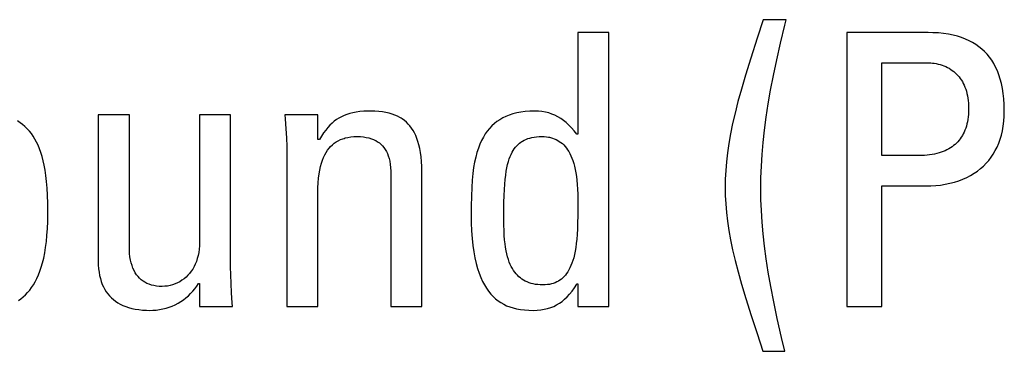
# Model space of a CAD drawing. Extents: x -840 to -217, y -121 to 557.
# Tile 15 of 145: x -588.67 to -582.72, y 171.63 to 173.63. Entities that reach past the tile are written whole.
import ezdxf

# ---------------------------------------------------------------- set-up
doc = ezdxf.new("R2010")
doc.units = 0
doc.header["$LTSCALE"] = 23.1
doc.layers.add('R912005577_AM_0', color=7, linetype='CONTINUOUS')

msp = doc.modelspace()

# ---------------------------------------------------------------- linework, layer by layer
at = {"layer": 'R912005577_AM_0', "color": 7}
for p, q in [((-584.1752, 173.6316), (-584.2105, 173.5201)), ((-584.0353, 173.6316), (-584.1752, 173.6316)), ((-584.0434, 173.5995), (-584.0353, 173.6316)), ((-584.0701, 173.4894), (-584.0434, 173.5995)), ((-585.1069, 173.5536), (-585.2949, 173.5536)), ((-585.2949, 173.5536), (-585.2949, 172.9391)), ((-585.1069, 171.898), (-585.1069, 173.5536)), ((-584.2105, 173.5201), (-584.2494, 173.3988)), ((-583.1785, 173.5536), (-583.6693, 173.5536)), ((-583.6693, 173.5536), (-583.6693, 171.898)), ((-583.1487, 173.5531), (-583.1785, 173.5536)), ((-583.1155, 173.5512), (-583.1487, 173.5531)), ((-583.0842, 173.5481), (-583.1155, 173.5512)), ((-583.0546, 173.5437), (-583.0842, 173.5481)), ((-583.0267, 173.5381), (-583.0546, 173.5437)), ((-583.0003, 173.5313), (-583.0267, 173.5381)), ((-582.9755, 173.5234), (-583.0003, 173.5313)), ((-582.952, 173.5145), (-582.9755, 173.5234)), ((-582.9299, 173.5045), (-582.952, 173.5145)), ((-584.093, 173.3888), (-584.0701, 173.4894)), ((-582.909, 173.4935), (-582.9299, 173.5045)), ((-582.8893, 173.4815), (-582.909, 173.4935)), ((-582.8708, 173.4684), (-582.8893, 173.4815)), ((-582.8533, 173.4543), (-582.8708, 173.4684)), ((-582.837, 173.4391), (-582.8533, 173.4543)), ((-584.2494, 173.3988), (-584.2814, 173.2964)), ((-582.8216, 173.4228), (-582.837, 173.4391)), ((-582.8072, 173.4053), (-582.8216, 173.4228)), ((-582.7939, 173.3867), (-582.8072, 173.4053)), ((-584.1128, 173.2951), (-584.093, 173.3888)), ((-583.4583, 173.3702), (-583.1671, 173.3702)), ((-583.4583, 172.8106), (-583.4583, 173.3702)), ((-583.1671, 173.3702), (-583.1622, 173.3701)), ((-583.1622, 173.3701), (-583.1519, 173.3695)), ((-583.1519, 173.3695), (-583.1406, 173.3682)), ((-583.1406, 173.3682), (-583.129, 173.3663)), ((-583.129, 173.3663), (-583.1172, 173.3638)), ((-583.1172, 173.3638), (-583.1054, 173.3608)), ((-583.1054, 173.3608), (-583.0939, 173.3571)), ((-583.0939, 173.3571), (-583.0826, 173.353)), ((-583.0826, 173.353), (-583.0717, 173.3484)), ((-583.0717, 173.3484), (-583.0611, 173.3433)), ((-583.0611, 173.3433), (-583.0509, 173.3377)), ((-583.0509, 173.3377), (-583.0411, 173.3316)), ((-583.0411, 173.3316), (-583.0317, 173.3252)), ((-582.7815, 173.3667), (-582.7939, 173.3867)), ((-582.7701, 173.3455), (-582.7815, 173.3667)), ((-582.7597, 173.3228), (-582.7701, 173.3455)), ((-584.2814, 173.2964), (-584.3066, 173.2117)), ((-584.1298, 173.2066), (-584.1128, 173.2951)), ((-583.0317, 173.3252), (-583.0227, 173.3182)), ((-583.0227, 173.3182), (-583.0141, 173.3109)), ((-583.0141, 173.3109), (-583.0059, 173.3031)), ((-583.0059, 173.3031), (-582.9981, 173.2949)), ((-582.9981, 173.2949), (-582.9908, 173.2862)), ((-582.9908, 173.2862), (-582.9838, 173.277)), ((-582.9838, 173.277), (-582.9773, 173.2674)), ((-582.7549, 173.3109), (-582.7597, 173.3228)), ((-582.7503, 173.2987), (-582.7549, 173.3109)), ((-582.742, 173.273), (-582.7503, 173.2987)), ((-582.7348, 173.2457), (-582.742, 173.273)), ((-584.3066, 173.2117), (-584.3275, 173.1365)), ((-582.9773, 173.2674), (-582.9711, 173.2574)), ((-582.9711, 173.2574), (-582.9654, 173.2468)), ((-582.9654, 173.2468), (-582.9601, 173.2357)), ((-582.9601, 173.2357), (-582.9552, 173.2241)), ((-582.9552, 173.2241), (-582.9508, 173.212)), ((-582.9508, 173.212), (-582.9469, 173.1993)), ((-582.7288, 173.2167), (-582.7348, 173.2457)), ((-582.724, 173.1858), (-582.7288, 173.2167)), ((-584.1443, 173.1225), (-584.1298, 173.2066)), ((-582.9469, 173.1993), (-582.9434, 173.186)), ((-582.9434, 173.186), (-582.9403, 173.1721)), ((-582.9403, 173.1721), (-582.9378, 173.1576)), ((-582.9378, 173.1576), (-582.9358, 173.1424)), ((-582.7205, 173.1531), (-582.724, 173.1858)), ((-582.7183, 173.1183), (-582.7205, 173.1531)), ((-584.3275, 173.1365), (-584.345, 173.0677)), ((-584.1566, 173.0419), (-584.1443, 173.1225)), ((-582.9358, 173.1424), (-582.9344, 173.1266)), ((-582.9344, 173.1266), (-582.9335, 173.11)), ((-582.9335, 173.11), (-582.9332, 173.0927)), ((-582.9332, 173.0927), (-582.9335, 173.0758)), ((-582.7176, 173.0813), (-582.7183, 173.1183)), ((-588.0052, 173.056), (-588.1932, 173.056)), ((-588.1932, 173.056), (-588.1932, 172.1732)), ((-588.0052, 172.2535), (-588.0052, 173.056)), ((-587.3929, 173.056), (-587.581, 173.056)), ((-587.581, 173.056), (-587.581, 172.2879)), ((-587.3929, 172.1388), (-587.3929, 173.056)), ((-586.8656, 173.056), (-587.0651, 173.056)), ((-587.0651, 173.056), (-587.0631, 173.0327)), ((-587.0631, 173.0327), (-587.0588, 172.9725)), ((-586.8656, 172.907), (-586.8656, 173.056)), ((-586.7382, 173.0374), (-586.7527, 173.0283)), ((-586.7233, 173.0455), (-586.7382, 173.0374)), ((-586.7076, 173.0527), (-586.7233, 173.0455)), ((-586.691, 173.059), (-586.7076, 173.0527)), ((-586.6734, 173.0645), (-586.691, 173.059)), ((-586.6546, 173.0691), (-586.6734, 173.0645)), ((-586.6344, 173.0729), (-586.6546, 173.0691)), ((-586.6124, 173.0758), (-586.6344, 173.0729)), ((-586.5884, 173.0778), (-586.6124, 173.0758)), ((-586.5619, 173.0789), (-586.5884, 173.0778)), ((-586.5469, 173.079), (-586.5619, 173.0789)), ((-586.5213, 173.0785), (-586.5469, 173.079)), ((-586.4974, 173.0768), (-586.5213, 173.0785)), ((-586.4752, 173.0742), (-586.4974, 173.0768)), ((-586.4545, 173.0707), (-586.4752, 173.0742)), ((-586.4352, 173.0662), (-586.4545, 173.0707)), ((-586.4172, 173.0609), (-586.4352, 173.0662)), ((-586.4004, 173.0548), (-586.4172, 173.0609)), ((-586.3846, 173.0479), (-586.4004, 173.0548)), ((-586.3699, 173.0401), (-586.3846, 173.0479)), ((-586.3629, 173.036), (-586.3699, 173.0401)), ((-586.3561, 173.0316), (-586.3629, 173.036)), ((-585.7485, 173.0376), (-585.7665, 173.0273)), ((-585.7293, 173.0469), (-585.7485, 173.0376)), ((-585.7193, 173.0511), (-585.7293, 173.0469)), ((-585.7089, 173.0551), (-585.7193, 173.0511)), ((-585.6873, 173.0621), (-585.7089, 173.0551)), ((-585.6643, 173.068), (-585.6873, 173.0621)), ((-585.6397, 173.0727), (-585.6643, 173.068)), ((-585.6137, 173.0762), (-585.6397, 173.0727)), ((-585.5859, 173.0783), (-585.6137, 173.0762)), ((-585.5563, 173.079), (-585.5859, 173.0783)), ((-585.5333, 173.0783), (-585.5563, 173.079)), ((-585.5115, 173.0762), (-585.5333, 173.0783)), ((-585.4906, 173.0727), (-585.5115, 173.0762)), ((-585.4706, 173.0678), (-585.4906, 173.0727)), ((-585.4514, 173.0616), (-585.4706, 173.0678)), ((-585.4329, 173.0541), (-585.4514, 173.0616)), ((-585.415, 173.0452), (-585.4329, 173.0541)), ((-585.3977, 173.035), (-585.415, 173.0452)), ((-585.3809, 173.0232), (-585.3977, 173.035)), ((-584.345, 173.0677), (-584.3598, 173.0033)), ((-584.1667, 172.9642), (-584.1566, 173.0419)), ((-582.9358, 173.0441), (-582.9378, 173.0292)), ((-582.9344, 173.0596), (-582.9358, 173.0441)), ((-582.9335, 173.0758), (-582.9344, 173.0596)), ((-582.7205, 173.0181), (-582.7183, 173.0489)), ((-582.7183, 173.0489), (-582.7176, 173.0813)), ((-588.6655, 173.0089), (-588.6817, 173.0194)), ((-588.6503, 172.9975), (-588.6655, 173.0089)), ((-588.6359, 172.9853), (-588.6503, 172.9975)), ((-588.6223, 172.9722), (-588.6359, 172.9853)), ((-586.8059, 172.9803), (-586.8186, 172.9648)), ((-586.7931, 172.9942), (-586.8059, 172.9803)), ((-586.78, 173.0068), (-586.7931, 172.9942)), ((-586.7665, 173.0181), (-586.78, 173.0068)), ((-586.7527, 173.0283), (-586.7665, 173.0181)), ((-586.3433, 173.0223), (-586.3561, 173.0316)), ((-586.3312, 173.0122), (-586.3433, 173.0223)), ((-586.32, 173.0012), (-586.3312, 173.0122)), ((-586.3095, 172.9893), (-586.32, 173.0012)), ((-586.2997, 172.9766), (-586.3095, 172.9893)), ((-586.2906, 172.9628), (-586.2997, 172.9766)), ((-585.8285, 172.9747), (-585.8418, 172.9585)), ((-585.8144, 172.9895), (-585.8285, 172.9747)), ((-585.7994, 173.0033), (-585.8144, 172.9895)), ((-585.7834, 173.0158), (-585.7994, 173.0033)), ((-585.7665, 173.0273), (-585.7834, 173.0158)), ((-585.3645, 173.01), (-585.3809, 173.0232)), ((-585.3484, 172.995), (-585.3645, 173.01)), ((-585.3326, 172.9783), (-585.3484, 172.995)), ((-585.317, 172.9597), (-585.3326, 172.9783)), ((-584.3598, 173.0033), (-584.3721, 172.9423)), ((-582.9508, 172.9759), (-582.9553, 172.964)), ((-582.9469, 172.9884), (-582.9508, 172.9759)), ((-582.9434, 173.0014), (-582.9469, 172.9884)), ((-582.9403, 173.015), (-582.9434, 173.0014)), ((-582.9378, 173.0292), (-582.9403, 173.015)), ((-582.7291, 172.9607), (-582.7241, 172.9887)), ((-582.7241, 172.9887), (-582.7205, 173.0181)), ((-588.6095, 172.9582), (-588.6223, 172.9722)), ((-588.5974, 172.9433), (-588.6095, 172.9582)), ((-588.586, 172.9273), (-588.5974, 172.9433)), ((-588.5753, 172.9102), (-588.586, 172.9273)), ((-587.0588, 172.9725), (-587.0559, 172.9168)), ((-587.0559, 172.9168), (-587.0541, 172.8647)), ((-586.8437, 172.9284), (-586.8564, 172.907)), ((-586.8312, 172.9476), (-586.8437, 172.9284)), ((-586.8186, 172.9648), (-586.8312, 172.9476)), ((-586.7153, 172.9122), (-586.7078, 172.9146)), ((-586.7078, 172.9146), (-586.7002, 172.9168)), ((-586.7002, 172.9168), (-586.6841, 172.9204)), ((-586.6841, 172.9204), (-586.667, 172.9231)), ((-586.667, 172.9231), (-586.6488, 172.9248)), ((-586.6488, 172.9248), (-586.6294, 172.9253)), ((-586.6294, 172.9253), (-586.6092, 172.9248)), ((-586.6092, 172.9248), (-586.5906, 172.9231)), ((-586.5906, 172.9231), (-586.5734, 172.9205)), ((-586.5734, 172.9205), (-586.5574, 172.917)), ((-586.5574, 172.917), (-586.5427, 172.9126)), ((-586.2822, 172.9479), (-586.2906, 172.9628)), ((-586.2744, 172.9318), (-586.2822, 172.9479)), ((-586.2673, 172.9144), (-586.2744, 172.9318)), ((-586.2609, 172.8957), (-586.2673, 172.9144)), ((-585.8658, 172.9221), (-585.8767, 172.9017)), ((-585.8542, 172.941), (-585.8658, 172.9221)), ((-585.8418, 172.9585), (-585.8542, 172.941)), ((-585.5975, 172.9128), (-585.5856, 172.9165)), ((-585.5856, 172.9165), (-585.573, 172.9196)), ((-585.573, 172.9196), (-585.5594, 172.922)), ((-585.5594, 172.922), (-585.5449, 172.9238)), ((-585.5449, 172.9238), (-585.5294, 172.9249)), ((-585.5294, 172.9249), (-585.5128, 172.9253)), ((-585.5128, 172.9253), (-585.4986, 172.9249)), ((-585.4986, 172.9249), (-585.4852, 172.9238)), ((-585.4852, 172.9238), (-585.4723, 172.9219)), ((-585.4723, 172.9219), (-585.4661, 172.9207)), ((-585.4661, 172.9207), (-585.4601, 172.9193)), ((-585.4601, 172.9193), (-585.4484, 172.916)), ((-585.4484, 172.916), (-585.4373, 172.9121)), ((-585.3018, 172.9391), (-585.317, 172.9597)), ((-585.2949, 172.9391), (-585.3018, 172.9391)), ((-584.3721, 172.9423), (-584.3823, 172.884)), ((-584.1749, 172.8891), (-584.1667, 172.9642)), ((-582.9774, 172.9215), (-582.9841, 172.912)), ((-582.9712, 172.9314), (-582.9774, 172.9215)), ((-582.9655, 172.9418), (-582.9712, 172.9314)), ((-582.9602, 172.9527), (-582.9655, 172.9418)), ((-582.9553, 172.964), (-582.9602, 172.9527)), ((-582.7427, 172.9089), (-582.7353, 172.9342)), ((-582.7353, 172.9342), (-582.7291, 172.9607)), ((-588.5653, 172.892), (-588.5753, 172.9102)), ((-588.5559, 172.8726), (-588.5653, 172.892)), ((-588.5472, 172.8517), (-588.5559, 172.8726)), ((-587.0541, 172.8647), (-587.0536, 172.8152)), ((-586.8564, 172.907), (-586.8656, 172.907)), ((-586.8077, 172.8426), (-586.7985, 172.8546)), ((-586.7985, 172.8546), (-586.7887, 172.8656)), ((-586.7887, 172.8656), (-586.7782, 172.8757)), ((-586.7782, 172.8757), (-586.7671, 172.8847)), ((-586.7671, 172.8847), (-586.7553, 172.8929)), ((-586.7553, 172.8929), (-586.7428, 172.9002)), ((-586.7428, 172.9002), (-586.7295, 172.9066)), ((-586.7295, 172.9066), (-586.7153, 172.9122)), ((-586.5427, 172.9126), (-586.529, 172.9073)), ((-586.529, 172.9073), (-586.5226, 172.9043)), ((-586.5226, 172.9043), (-586.5164, 172.9012)), ((-586.5164, 172.9012), (-586.5047, 172.8943)), ((-586.5047, 172.8943), (-586.4939, 172.8866)), ((-586.4939, 172.8866), (-586.484, 172.8781)), ((-586.484, 172.8781), (-586.4749, 172.8688)), ((-586.4749, 172.8688), (-586.4666, 172.8586)), ((-586.4666, 172.8586), (-586.4589, 172.8475)), ((-586.2552, 172.8753), (-586.2609, 172.8957)), ((-586.2502, 172.8533), (-586.2552, 172.8753)), ((-585.896, 172.8556), (-585.9044, 172.8297)), ((-585.8867, 172.8795), (-585.896, 172.8556)), ((-585.8767, 172.9017), (-585.8867, 172.8795)), ((-585.6787, 172.8518), (-585.6715, 172.8613)), ((-585.6715, 172.8613), (-585.664, 172.87)), ((-585.664, 172.87), (-585.656, 172.878)), ((-585.656, 172.878), (-585.6476, 172.8854)), ((-585.6476, 172.8854), (-585.6387, 172.8921)), ((-585.6387, 172.8921), (-585.634, 172.8952)), ((-585.634, 172.8952), (-585.6293, 172.8982)), ((-585.6293, 172.8982), (-585.6193, 172.9036)), ((-585.6193, 172.9036), (-585.6087, 172.9085)), ((-585.6087, 172.9085), (-585.5975, 172.9128)), ((-585.4373, 172.9121), (-585.4266, 172.9075)), ((-585.4266, 172.9075), (-585.4165, 172.9022)), ((-585.4165, 172.9022), (-585.4067, 172.8963)), ((-585.4067, 172.8963), (-585.3974, 172.8897)), ((-585.3974, 172.8897), (-585.3885, 172.8824)), ((-585.3885, 172.8824), (-585.38, 172.8744)), ((-585.38, 172.8744), (-585.3718, 172.8656)), ((-585.3718, 172.8656), (-585.364, 172.8561)), ((-585.364, 172.8561), (-585.3566, 172.8457)), ((-584.3823, 172.884), (-584.3904, 172.8278)), ((-584.1811, 172.8163), (-584.1749, 172.8891)), ((-583.0428, 172.8573), (-583.0531, 172.8511)), ((-583.0331, 172.8639), (-583.0428, 172.8573)), ((-583.0238, 172.8709), (-583.0331, 172.8639)), ((-583.0149, 172.8783), (-583.0238, 172.8709)), ((-583.0065, 172.8861), (-583.0149, 172.8783)), ((-582.9986, 172.8943), (-583.0065, 172.8861)), ((-582.9911, 172.903), (-582.9986, 172.8943)), ((-582.9841, 172.912), (-582.9911, 172.903)), ((-582.7721, 172.8403), (-582.7611, 172.862)), ((-582.7611, 172.862), (-582.7513, 172.8848)), ((-582.7513, 172.8848), (-582.7427, 172.9089)), ((-588.5391, 172.8294), (-588.5472, 172.8517)), ((-588.5317, 172.8054), (-588.5391, 172.8294)), ((-588.525, 172.7796), (-588.5317, 172.8054)), ((-587.0536, 172.8152), (-587.0536, 171.898)), ((-586.8383, 172.7826), (-586.8316, 172.7995)), ((-586.8316, 172.7995), (-586.8242, 172.8151)), ((-586.8242, 172.8151), (-586.8162, 172.8294)), ((-586.8162, 172.8294), (-586.8077, 172.8426)), ((-586.4589, 172.8475), (-586.4521, 172.8355)), ((-586.4521, 172.8355), (-586.4459, 172.8223)), ((-586.4459, 172.8223), (-586.4404, 172.8081)), ((-586.4404, 172.8081), (-586.4358, 172.7925)), ((-586.2459, 172.8293), (-586.2502, 172.8533)), ((-586.2424, 172.8032), (-586.2459, 172.8293)), ((-586.2398, 172.7747), (-586.2424, 172.8032)), ((-585.912, 172.8017), (-585.9187, 172.7711)), ((-585.9044, 172.8297), (-585.912, 172.8017)), ((-585.7092, 172.7898), (-585.7038, 172.8045)), ((-585.7038, 172.8045), (-585.6981, 172.8179)), ((-585.6981, 172.8179), (-585.692, 172.8301)), ((-585.692, 172.8301), (-585.6855, 172.8414)), ((-585.6855, 172.8414), (-585.6787, 172.8518)), ((-585.3566, 172.8457), (-585.3495, 172.8345)), ((-585.3495, 172.8345), (-585.3427, 172.8224)), ((-585.3427, 172.8224), (-585.3363, 172.8092)), ((-585.3363, 172.8092), (-585.3303, 172.7951)), ((-585.3303, 172.7951), (-585.3247, 172.7799)), ((-584.3904, 172.8278), (-584.3967, 172.7734)), ((-584.1855, 172.7455), (-584.1811, 172.8163)), ((-583.2267, 172.8106), (-583.4583, 172.8106)), ((-583.2155, 172.8107), (-583.2267, 172.8106)), ((-583.1996, 172.8114), (-583.2155, 172.8107)), ((-583.184, 172.8126), (-583.1996, 172.8114)), ((-583.1687, 172.8143), (-583.184, 172.8126)), ((-583.1538, 172.8165), (-583.1687, 172.8143)), ((-583.1394, 172.8192), (-583.1538, 172.8165)), ((-583.1255, 172.8224), (-583.1394, 172.8192)), ((-583.1121, 172.8261), (-583.1255, 172.8224)), ((-583.0992, 172.8302), (-583.1121, 172.8261)), ((-583.0869, 172.8348), (-583.0992, 172.8302)), ((-583.0751, 172.8398), (-583.0869, 172.8348)), ((-583.0639, 172.8452), (-583.0751, 172.8398)), ((-583.0531, 172.8511), (-583.0639, 172.8452)), ((-582.8116, 172.7815), (-582.7973, 172.8001)), ((-582.7973, 172.8001), (-582.7841, 172.8197)), ((-582.7841, 172.8197), (-582.7721, 172.8403)), ((-588.519, 172.7518), (-588.525, 172.7796)), ((-588.5136, 172.7217), (-588.519, 172.7518)), ((-586.8544, 172.7227), (-586.8498, 172.7443)), ((-586.8498, 172.7443), (-586.8444, 172.7643)), ((-586.8444, 172.7643), (-586.8383, 172.7826)), ((-586.4358, 172.7925), (-586.4319, 172.7757)), ((-586.4319, 172.7757), (-586.4288, 172.7573)), ((-586.4288, 172.7573), (-586.4267, 172.7374)), ((-586.4267, 172.7374), (-586.4255, 172.7157)), ((-586.2381, 172.7434), (-586.2398, 172.7747)), ((-586.2373, 172.7089), (-586.2381, 172.7434)), ((-585.9245, 172.7379), (-585.9294, 172.7015)), ((-585.9187, 172.7711), (-585.9245, 172.7379)), ((-585.7272, 172.716), (-585.7233, 172.7372)), ((-585.7233, 172.7372), (-585.719, 172.7564)), ((-585.719, 172.7564), (-585.7143, 172.7739)), ((-585.7143, 172.7739), (-585.7092, 172.7898)), ((-585.3247, 172.7799), (-585.3195, 172.7634)), ((-585.3195, 172.7634), (-585.3147, 172.7458)), ((-585.3147, 172.7458), (-585.3104, 172.7268)), ((-584.3967, 172.7734), (-584.401, 172.7205)), ((-584.1881, 172.6764), (-584.1855, 172.7455)), ((-582.8614, 172.7317), (-582.8436, 172.7473)), ((-582.8436, 172.7473), (-582.8271, 172.7639)), ((-582.8271, 172.7639), (-582.8116, 172.7815)), ((-588.5091, 172.689), (-588.5136, 172.7217)), ((-588.5052, 172.6533), (-588.5091, 172.689)), ((-586.8615, 172.6737), (-586.8584, 172.6992)), ((-586.8584, 172.6992), (-586.8544, 172.7227)), ((-586.4255, 172.7157), (-586.4253, 172.7006)), ((-586.4253, 172.7006), (-586.4253, 171.898)), ((-586.2373, 171.898), (-586.2373, 172.7089)), ((-585.9294, 172.7015), (-585.9333, 172.6614)), ((-585.7338, 172.6668), (-585.7307, 172.6927)), ((-585.7307, 172.6927), (-585.7272, 172.716)), ((-585.3104, 172.7268), (-585.3066, 172.7064)), ((-585.3066, 172.7064), (-585.3033, 172.6845)), ((-585.3033, 172.6845), (-585.3005, 172.6609)), ((-584.401, 172.7205), (-584.4036, 172.6688)), ((-584.189, 172.6089), (-584.1881, 172.6764)), ((-582.9679, 172.6682), (-582.9442, 172.6789)), ((-582.9442, 172.6789), (-582.9217, 172.6906)), ((-582.9217, 172.6906), (-582.9004, 172.7033)), ((-582.9004, 172.7033), (-582.8803, 172.717)), ((-582.8803, 172.717), (-582.8614, 172.7317)), ((-588.5022, 172.614), (-588.5052, 172.6533)), ((-586.8651, 172.6154), (-586.8638, 172.6459)), ((-586.8638, 172.6459), (-586.8615, 172.6737)), ((-585.9363, 172.6167), (-585.9382, 172.5658)), ((-585.9333, 172.6614), (-585.9363, 172.6167)), ((-585.7387, 172.6056), (-585.7365, 172.638)), ((-585.7365, 172.638), (-585.7338, 172.6668)), ((-585.3005, 172.6609), (-585.2982, 172.6354)), ((-585.2982, 172.6354), (-585.2966, 172.6078)), ((-584.4036, 172.6688), (-584.4045, 172.618)), ((-584.4045, 172.618), (-584.4036, 172.5689)), ((-583.4583, 172.6272), (-583.1808, 172.6272)), ((-583.4583, 171.898), (-583.4583, 172.6272)), ((-583.1808, 172.6272), (-583.1614, 172.6276)), ((-583.1614, 172.6276), (-583.1322, 172.6293)), ((-583.1322, 172.6293), (-583.1029, 172.6325)), ((-583.1029, 172.6325), (-583.0741, 172.6371)), ((-583.0741, 172.6371), (-583.0461, 172.643)), ((-583.0461, 172.643), (-583.0189, 172.6502)), ((-583.0189, 172.6502), (-582.9929, 172.6586)), ((-582.9929, 172.6586), (-582.9679, 172.6682)), ((-588.5, 172.5702), (-588.5022, 172.614)), ((-588.4986, 172.5207), (-588.5, 172.5702)), ((-586.8656, 172.5836), (-586.8651, 172.6154)), ((-586.8656, 171.898), (-586.8656, 172.5836)), ((-585.9382, 172.5658), (-585.9391, 172.5054)), ((-585.7415, 172.5267), (-585.7403, 172.5689)), ((-585.7403, 172.5689), (-585.7387, 172.6056)), ((-585.2966, 172.6078), (-585.2955, 172.5775)), ((-585.2955, 172.5775), (-585.2949, 172.5436)), ((-584.4036, 172.5689), (-584.401, 172.5186)), ((-584.1881, 172.5441), (-584.189, 172.6089)), ((-588.4981, 172.4626), (-588.4986, 172.5207)), ((-585.9391, 172.5054), (-585.9393, 172.4575)), ((-585.742, 172.477), (-585.7415, 172.5267)), ((-585.2949, 172.4998), (-585.2952, 172.4462)), ((-585.2949, 172.5436), (-585.2949, 172.524)), ((-585.2949, 172.524), (-585.2949, 172.4998)), ((-584.401, 172.5186), (-584.3966, 172.4669)), ((-584.1855, 172.4775), (-584.1881, 172.5441)), ((-588.4986, 172.4129), (-588.4981, 172.4598)), ((-588.4981, 172.4598), (-588.4981, 172.4626)), ((-585.9393, 172.4575), (-585.9386, 172.4043)), ((-585.7421, 172.4552), (-585.742, 172.477)), ((-585.742, 172.4279), (-585.7421, 172.4552)), ((-585.2952, 172.4462), (-585.2959, 172.4034)), ((-584.3966, 172.4669), (-584.3904, 172.4137)), ((-584.1811, 172.4088), (-584.1855, 172.4775)), ((-588.5003, 172.3691), (-588.4986, 172.4129)), ((-585.9386, 172.4043), (-585.9365, 172.3549)), ((-585.7417, 172.3894), (-585.742, 172.4279)), ((-585.7408, 172.3569), (-585.7417, 172.3894)), ((-585.2959, 172.4034), (-585.2972, 172.3667)), ((-584.3904, 172.4137), (-584.3822, 172.3585)), ((-584.1749, 172.3377), (-584.1811, 172.4088)), ((-588.5067, 172.2903), (-588.503, 172.3283)), ((-588.503, 172.3283), (-588.5003, 172.3691)), ((-585.9365, 172.3549), (-585.9331, 172.3092)), ((-585.7393, 172.3281), (-585.7408, 172.3569)), ((-585.7373, 172.3019), (-585.7393, 172.3281)), ((-585.299, 172.3342), (-585.3014, 172.305)), ((-585.2972, 172.3667), (-585.299, 172.3342)), ((-584.3822, 172.3585), (-584.3719, 172.301)), ((-584.1666, 172.2639), (-584.1749, 172.3377)), ((-588.5112, 172.255), (-588.5067, 172.2903)), ((-587.5815, 172.2659), (-587.5832, 172.2449)), ((-587.581, 172.2879), (-587.5815, 172.2659)), ((-585.9331, 172.3092), (-585.9285, 172.2669)), ((-585.9285, 172.2669), (-585.9229, 172.2278)), ((-585.7347, 172.278), (-585.7373, 172.3019)), ((-585.7317, 172.2559), (-585.7347, 172.278)), ((-585.3042, 172.2785), (-585.3075, 172.2543)), ((-585.3014, 172.305), (-585.3042, 172.2785)), ((-584.3719, 172.301), (-584.3595, 172.2407)), ((-584.1563, 172.1868), (-584.1666, 172.2639)), ((-588.5227, 172.1914), (-588.5166, 172.222)), ((-588.5166, 172.222), (-588.5112, 172.255)), ((-588.0049, 172.2392), (-588.0052, 172.2535)), ((-588.0037, 172.2179), (-588.0049, 172.2392)), ((-588.0014, 172.1978), (-588.0037, 172.2179)), ((-587.5897, 172.2059), (-587.5943, 172.1879)), ((-587.5859, 172.2249), (-587.5897, 172.2059)), ((-587.5832, 172.2449), (-587.5859, 172.2249)), ((-585.9229, 172.2278), (-585.9163, 172.1917)), ((-585.7281, 172.2354), (-585.7317, 172.2559)), ((-585.724, 172.2164), (-585.7281, 172.2354)), ((-585.7195, 172.1988), (-585.724, 172.2164)), ((-585.3154, 172.2118), (-585.32, 172.1931)), ((-585.3112, 172.2322), (-585.3154, 172.2118)), ((-585.3075, 172.2543), (-585.3112, 172.2322)), ((-584.3595, 172.2407), (-584.3445, 172.1767)), ((-588.5372, 172.1365), (-588.5296, 172.163)), ((-588.5296, 172.163), (-588.5227, 172.1914)), ((-588.1932, 172.1732), (-588.1926, 172.1494)), ((-588.1926, 172.1494), (-588.191, 172.1269)), ((-587.9982, 172.179), (-588.0014, 172.1978)), ((-587.994, 172.1615), (-587.9982, 172.179)), ((-587.989, 172.1451), (-587.994, 172.1615)), ((-587.9832, 172.1298), (-587.989, 172.1451)), ((-587.6064, 172.1546), (-587.6138, 172.1393)), ((-587.6, 172.1708), (-587.6064, 172.1546)), ((-587.5943, 172.1879), (-587.6, 172.1708)), ((-585.9163, 172.1917), (-585.9087, 172.1585)), ((-585.9087, 172.1585), (-585.9003, 172.1279)), ((-585.7145, 172.1824), (-585.7195, 172.1988)), ((-585.7091, 172.1672), (-585.7145, 172.1824)), ((-585.7033, 172.153), (-585.7091, 172.1672)), ((-585.697, 172.1398), (-585.7033, 172.153)), ((-585.3362, 172.1454), (-585.3422, 172.132)), ((-585.3304, 172.16), (-585.3362, 172.1454)), ((-585.325, 172.1759), (-585.3304, 172.16)), ((-585.32, 172.1931), (-585.325, 172.1759)), ((-584.3445, 172.1767), (-584.3267, 172.1081)), ((-584.1438, 172.1057), (-584.1563, 172.1868)), ((-588.5637, 172.0678), (-588.5542, 172.0891)), ((-588.5542, 172.0891), (-588.5454, 172.1119)), ((-588.5454, 172.1119), (-588.5372, 172.1365)), ((-588.191, 172.1269), (-588.1883, 172.1057)), ((-588.1883, 172.1057), (-588.1847, 172.0856)), ((-588.1847, 172.0856), (-588.1802, 172.0668)), ((-587.9767, 172.1157), (-587.9832, 172.1298)), ((-587.9694, 172.1026), (-587.9767, 172.1157)), ((-587.9614, 172.0906), (-587.9694, 172.1026)), ((-587.9527, 172.0795), (-587.9614, 172.0906)), ((-587.6514, 172.0868), (-587.6627, 172.0758)), ((-587.6408, 172.0986), (-587.6514, 172.0868)), ((-587.631, 172.1113), (-587.6408, 172.0986)), ((-587.622, 172.1249), (-587.631, 172.1113)), ((-587.6138, 172.1393), (-587.622, 172.1249)), ((-587.3923, 172.0896), (-587.3929, 172.1388)), ((-587.3906, 172.0375), (-587.3923, 172.0896)), ((-585.9003, 172.1279), (-585.891, 172.0997)), ((-585.891, 172.0997), (-585.881, 172.0739)), ((-585.6904, 172.1275), (-585.697, 172.1398)), ((-585.6834, 172.1162), (-585.6904, 172.1275)), ((-585.676, 172.1056), (-585.6834, 172.1162)), ((-585.6681, 172.0958), (-585.676, 172.1056)), ((-585.6599, 172.0867), (-585.6681, 172.0958)), ((-585.6513, 172.0784), (-585.6599, 172.0867)), ((-585.37, 172.0881), (-585.3777, 172.0794)), ((-585.3625, 172.0977), (-585.37, 172.0881)), ((-585.3554, 172.1082), (-585.3625, 172.0977)), ((-585.3487, 172.1196), (-585.3554, 172.1082)), ((-585.3422, 172.132), (-585.3487, 172.1196)), ((-584.3267, 172.1081), (-584.3055, 172.0329)), ((-584.1287, 172.0197), (-584.1438, 172.1057)), ((-588.5956, 172.0128), (-588.5844, 172.0298)), ((-588.5844, 172.0298), (-588.5738, 172.0481)), ((-588.5738, 172.0481), (-588.5637, 172.0678)), ((-588.1802, 172.0668), (-588.1748, 172.049)), ((-588.1748, 172.049), (-588.1685, 172.0322)), ((-588.1685, 172.0322), (-588.1614, 172.0165)), ((-587.9433, 172.0694), (-587.9527, 172.0795)), ((-587.9333, 172.0603), (-587.9433, 172.0694)), ((-587.9225, 172.052), (-587.9333, 172.0603)), ((-587.911, 172.0447), (-587.9225, 172.052)), ((-587.905, 172.0413), (-587.911, 172.0447)), ((-587.8988, 172.0382), (-587.905, 172.0413)), ((-587.8858, 172.0327), (-587.8988, 172.0382)), ((-587.872, 172.0281), (-587.8858, 172.0327)), ((-587.8574, 172.0244), (-587.872, 172.0281)), ((-587.8419, 172.0217), (-587.8574, 172.0244)), ((-587.8254, 172.0201), (-587.8419, 172.0217)), ((-587.7748, 172.0222), (-587.7904, 172.0203)), ((-587.7594, 172.0252), (-587.7748, 172.0222)), ((-587.7441, 172.0294), (-587.7594, 172.0252)), ((-587.7292, 172.0347), (-587.7441, 172.0294)), ((-587.7147, 172.041), (-587.7292, 172.0347)), ((-587.7008, 172.0483), (-587.7147, 172.041)), ((-587.6874, 172.0565), (-587.7008, 172.0483)), ((-587.6747, 172.0657), (-587.6874, 172.0565)), ((-587.6627, 172.0758), (-587.6747, 172.0657)), ((-587.6096, 172.0053), (-587.5982, 172.0212)), ((-587.5982, 172.0212), (-587.5878, 172.0379)), ((-587.5878, 172.0379), (-587.581, 172.0379)), ((-587.581, 172.0379), (-587.581, 171.898)), ((-587.3877, 171.9817), (-587.3906, 172.0375)), ((-585.881, 172.0739), (-585.8702, 172.0501)), ((-585.8702, 172.0501), (-585.8588, 172.0284)), ((-585.8588, 172.0284), (-585.8467, 172.0084)), ((-585.6422, 172.0707), (-585.6513, 172.0784)), ((-585.6327, 172.0637), (-585.6422, 172.0707)), ((-585.6227, 172.0573), (-585.6327, 172.0637)), ((-585.6122, 172.0515), (-585.6227, 172.0573)), ((-585.6012, 172.0464), (-585.6122, 172.0515)), ((-585.5896, 172.0418), (-585.6012, 172.0464)), ((-585.5773, 172.0379), (-585.5896, 172.0418)), ((-585.5645, 172.0347), (-585.5773, 172.0379)), ((-585.5509, 172.0321), (-585.5645, 172.0347)), ((-585.5367, 172.0303), (-585.5509, 172.0321)), ((-585.5217, 172.0291), (-585.5367, 172.0303)), ((-585.5059, 172.0287), (-585.5217, 172.0291)), ((-585.492, 172.0291), (-585.5059, 172.0287)), ((-585.4789, 172.0303), (-585.492, 172.0291)), ((-585.4664, 172.0321), (-585.4789, 172.0303)), ((-585.4545, 172.0347), (-585.4664, 172.0321)), ((-585.4433, 172.0379), (-585.4545, 172.0347)), ((-585.4325, 172.0419), (-585.4433, 172.0379)), ((-585.4223, 172.0464), (-585.4325, 172.0419)), ((-585.4126, 172.0517), (-585.4223, 172.0464)), ((-585.4033, 172.0575), (-585.4126, 172.0517)), ((-585.3944, 172.0641), (-585.4033, 172.0575)), ((-585.3859, 172.0714), (-585.3944, 172.0641)), ((-585.3777, 172.0794), (-585.3859, 172.0714)), ((-585.3151, 172.011), (-585.3005, 172.0339)), ((-585.3005, 172.0339), (-585.2995, 172.0356)), ((-585.2995, 172.0356), (-585.2949, 172.0356)), ((-585.2949, 172.0356), (-585.2949, 171.898)), ((-584.3055, 172.0329), (-584.2798, 171.9476)), ((-588.6465, 171.9567), (-588.6328, 171.9691)), ((-588.6328, 171.9691), (-588.6198, 171.9825)), ((-588.6198, 171.9825), (-588.6074, 171.9971)), ((-588.6074, 171.9971), (-588.5956, 172.0128)), ((-588.1614, 172.0165), (-588.1534, 172.0016)), ((-588.1534, 172.0016), (-588.1447, 171.9877)), ((-588.1447, 171.9877), (-588.1351, 171.9746)), ((-588.1351, 171.9746), (-588.1247, 171.9623)), ((-588.1247, 171.9623), (-588.1135, 171.9508)), ((-587.808, 172.0195), (-587.8254, 172.0201)), ((-587.8058, 172.0195), (-587.808, 172.0195)), ((-587.7904, 172.0203), (-587.8058, 172.0195)), ((-587.6629, 171.95), (-587.6484, 171.9626)), ((-587.6484, 171.9626), (-587.6347, 171.976)), ((-587.6347, 171.976), (-587.6217, 171.9903)), ((-587.6217, 171.9903), (-587.6096, 172.0053)), ((-587.3833, 171.9209), (-587.3877, 171.9817)), ((-585.8467, 172.0084), (-585.8339, 171.9902)), ((-585.8339, 171.9902), (-585.8205, 171.9737)), ((-585.8205, 171.9737), (-585.8064, 171.9586)), ((-585.3595, 171.9562), (-585.3445, 171.9724)), ((-585.3445, 171.9724), (-585.3297, 171.9906)), ((-585.3297, 171.9906), (-585.3151, 172.011)), ((-584.1109, 171.9271), (-584.1287, 172.0197)), ((-588.6758, 171.9347), (-588.6608, 171.9452)), ((-588.6608, 171.9452), (-588.6465, 171.9567)), ((-588.1135, 171.9508), (-588.1015, 171.9401)), ((-588.1015, 171.9401), (-588.0885, 171.9302)), ((-588.0885, 171.9302), (-588.0747, 171.921)), ((-588.0747, 171.921), (-588.0599, 171.9126)), ((-588.0599, 171.9126), (-588.0441, 171.905)), ((-588.0441, 171.905), (-588.0273, 171.8982)), ((-587.746, 171.901), (-587.728, 171.9089)), ((-587.728, 171.9089), (-587.7108, 171.9178)), ((-587.7108, 171.9178), (-587.6941, 171.9276)), ((-587.6941, 171.9276), (-587.6782, 171.9384)), ((-587.6782, 171.9384), (-587.6629, 171.95)), ((-587.3815, 171.898), (-587.3833, 171.9209)), ((-585.8064, 171.9586), (-585.7917, 171.945)), ((-585.7917, 171.945), (-585.7762, 171.9327)), ((-585.7762, 171.9327), (-585.76, 171.9218)), ((-585.76, 171.9218), (-585.743, 171.912)), ((-585.743, 171.912), (-585.725, 171.9033)), ((-585.725, 171.9033), (-585.7061, 171.8959)), ((-585.4407, 171.8993), (-585.4233, 171.9079)), ((-585.4233, 171.9079), (-585.4066, 171.9177)), ((-585.4066, 171.9177), (-585.3905, 171.929)), ((-585.3905, 171.929), (-585.3748, 171.9418)), ((-585.3748, 171.9418), (-585.3595, 171.9562)), ((-584.2798, 171.9476), (-584.2467, 171.8432)), ((-584.0896, 171.8256), (-584.1109, 171.9271)), ((-588.0273, 171.8982), (-588.0094, 171.8922)), ((-588.0094, 171.8922), (-587.9903, 171.887)), ((-587.9903, 171.887), (-587.9701, 171.8827)), ((-587.9701, 171.8827), (-587.9485, 171.8793)), ((-587.9485, 171.8793), (-587.9256, 171.8769)), ((-587.9256, 171.8769), (-587.9013, 171.8755)), ((-587.9013, 171.8755), (-587.8814, 171.8751)), ((-587.8814, 171.8751), (-587.8641, 171.8755)), ((-587.8641, 171.8755), (-587.8434, 171.877)), ((-587.8434, 171.877), (-587.823, 171.8797)), ((-587.823, 171.8797), (-587.803, 171.8834)), ((-587.803, 171.8834), (-587.7835, 171.8882)), ((-587.7835, 171.8882), (-587.7644, 171.8941)), ((-587.7644, 171.8941), (-587.746, 171.901)), ((-587.581, 171.898), (-587.3815, 171.898)), ((-587.0536, 171.898), (-586.8656, 171.898)), ((-586.4253, 171.898), (-586.2373, 171.898)), ((-585.7061, 171.8959), (-585.686, 171.8895)), ((-585.686, 171.8895), (-585.6646, 171.8843)), ((-585.6646, 171.8843), (-585.6418, 171.8802)), ((-585.6418, 171.8802), (-585.6172, 171.8773)), ((-585.6172, 171.8773), (-585.5904, 171.8756)), ((-585.5904, 171.8756), (-585.5655, 171.8751)), ((-585.5655, 171.8751), (-585.5415, 171.8758)), ((-585.5415, 171.8758), (-585.5191, 171.8779)), ((-585.5191, 171.8779), (-585.4979, 171.8814)), ((-585.4979, 171.8814), (-585.4779, 171.8861)), ((-585.4779, 171.8861), (-585.4589, 171.892)), ((-585.4589, 171.892), (-585.4407, 171.8993)), ((-585.2949, 171.898), (-585.1069, 171.898)), ((-584.2467, 171.8432), (-584.212, 171.736)), ((-583.6693, 171.898), (-583.4583, 171.898)), ((-584.0637, 171.7101), (-584.0896, 171.8256)), ((-584.212, 171.736), (-584.1775, 171.6275)), ((-584.0445, 171.6275), (-584.0637, 171.7101)), ((-584.1775, 171.6275), (-584.0445, 171.6275))]:
    msp.add_line(p, q, dxfattribs=at)

doc.saveas('drawing.dxf')
